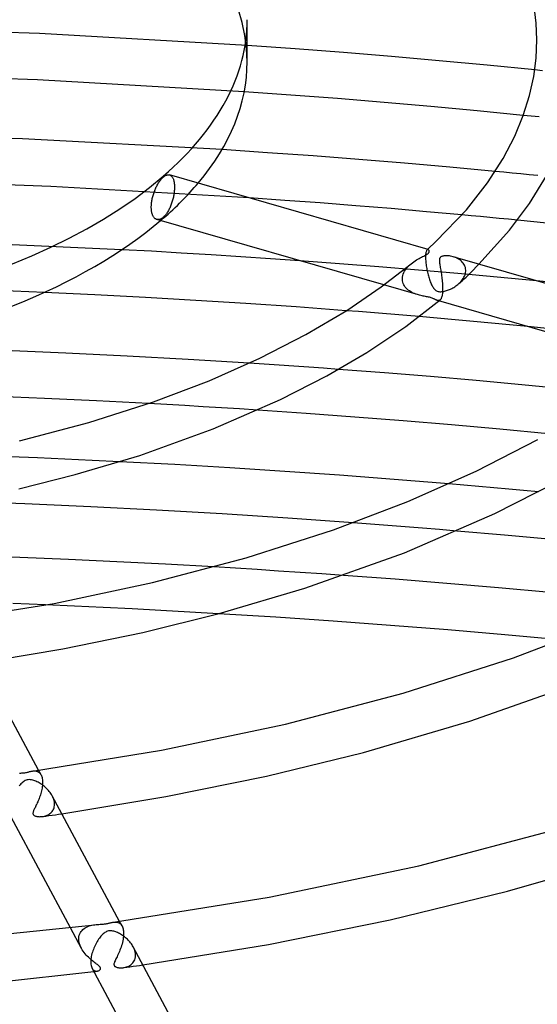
# Model space of a CAD drawing. Header units: millimetres. Extents: x -470 to 470, y -236 to 403.
# Tile 63 of 107: x 34 to 79, y 184 to 268. Entities that reach past the tile are written whole.
import ezdxf

# ---------------------------------------------------------------- set-up
doc = ezdxf.new("R2010")
doc.units = ezdxf.units.MM
doc.layers.add('HIDDEN', color=7, linetype='Continuous')
doc.layers.add('THICK', color=7, linetype='Continuous')

msp = doc.modelspace()

# ---------------------------------------------------------------- linework, layer by layer
at = {"layer": 'HIDDEN'}
for p, q in [((36.083, 267.274), (18.062, 267.893)), ((54, 266.247), (36.083, 267.274)), ((35.919, 263.277), (17.98, 263.893)), ((79.479, 264.064), (78.814, 264.132)), ((53.754, 262.255), (35.919, 263.277)), ((78.508, 260.143), (77.827, 260.212)), ((79.189, 260.073), (78.508, 260.143)), ((34.62, 258.182), (17.327, 258.74)), ((51.832, 257.256), (34.62, 258.182)), ((47.326, 255.069), (47.361, 255.054)), ((47.361, 255.054), (47.395, 255.036)), ((47.395, 255.036), (47.428, 255.014)), ((47.428, 255.014), (47.458, 254.989)), ((47.458, 254.989), (47.488, 254.96)), ((47.488, 254.96), (47.516, 254.927)), ((47.516, 254.927), (47.543, 254.89)), ((76.134, 255.306), (75.401, 255.376)), ((76.867, 255.235), (76.134, 255.306)), ((77.6, 255.164), (76.867, 255.235)), ((78.333, 255.092), (77.6, 255.164)), ((79.065, 255.019), (78.333, 255.092)), ((37.072, 254.069), (19.874, 254.68)), ((54.174, 253.092), (37.072, 254.069)), ((47.543, 254.89), (47.568, 254.849)), ((47.568, 254.849), (47.592, 254.804)), ((47.592, 254.804), (47.614, 254.756)), ((47.614, 254.756), (47.635, 254.703)), ((47.635, 254.703), (47.654, 254.647)), ((47.654, 254.647), (47.671, 254.588)), ((47.671, 254.588), (47.685, 254.526)), ((47.685, 254.526), (47.698, 254.46)), ((47.698, 254.46), (47.709, 254.392)), ((47.709, 254.392), (47.718, 254.322)), ((47.718, 254.322), (47.725, 254.25)), ((47.725, 254.25), (47.73, 254.176)), ((47.73, 254.176), (47.732, 254.101)), ((47.732, 254.101), (47.733, 254.025)), ((47.653, 253.249), (47.634, 253.157)), ((47.67, 253.34), (47.653, 253.249)), ((47.685, 253.431), (47.67, 253.34)), ((47.698, 253.521), (47.685, 253.431)), ((47.709, 253.609), (47.698, 253.521)), ((47.718, 253.697), (47.709, 253.609)), ((47.725, 253.782), (47.718, 253.697)), ((47.729, 253.865), (47.725, 253.782)), ((47.732, 253.946), (47.729, 253.865)), ((47.733, 254.025), (47.732, 253.946)), ((47.393, 252.378), (47.359, 252.297)), ((47.426, 252.46), (47.393, 252.378)), ((47.456, 252.541), (47.426, 252.46)), ((47.486, 252.625), (47.456, 252.541)), ((47.514, 252.71), (47.486, 252.625)), ((47.541, 252.797), (47.514, 252.71)), ((47.567, 252.886), (47.541, 252.797)), ((47.591, 252.975), (47.567, 252.886)), ((47.614, 253.066), (47.591, 252.975)), ((47.634, 253.157), (47.614, 253.066)), ((46.855, 251.502), (46.81, 251.458)), ((46.9, 251.55), (46.855, 251.502)), ((46.945, 251.603), (46.9, 251.55)), ((46.99, 251.659), (46.945, 251.603)), ((47.035, 251.718), (46.99, 251.659)), ((47.079, 251.781), (47.035, 251.718)), ((47.122, 251.848), (47.079, 251.781)), ((47.164, 251.917), (47.122, 251.848)), ((47.206, 251.989), (47.164, 251.917)), ((47.246, 252.063), (47.206, 251.989)), ((47.285, 252.139), (47.246, 252.063)), ((47.323, 252.218), (47.285, 252.139)), ((47.359, 252.297), (47.323, 252.218)), ((73.334, 251.552), (72.533, 251.626)), ((74.135, 251.477), (73.334, 251.552)), ((46.228, 251.224), (46.184, 251.236)), ((46.273, 251.217), (46.228, 251.224)), ((46.32, 251.215), (46.273, 251.217)), ((46.368, 251.218), (46.32, 251.215)), ((46.417, 251.226), (46.368, 251.218)), ((46.466, 251.239), (46.417, 251.226)), ((46.516, 251.258), (46.466, 251.239)), ((46.567, 251.281), (46.516, 251.258)), ((46.617, 251.309), (46.567, 251.281)), ((46.667, 251.341), (46.617, 251.309)), ((46.717, 251.377), (46.667, 251.341)), ((46.765, 251.417), (46.717, 251.377)), ((46.81, 251.458), (46.765, 251.417)), ((74.935, 251.402), (74.135, 251.477)), ((75.735, 251.326), (74.935, 251.402)), ((76.534, 251.249), (75.735, 251.326)), ((77.333, 251.171), (76.534, 251.249)), ((43.182, 248.619), (28.817, 249.248)), ((69.401, 248.199), (69.394, 248.096)), ((69.412, 248.291), (69.401, 248.199)), ((69.426, 248.372), (69.412, 248.291)), ((69.443, 248.441), (69.426, 248.372)), ((69.463, 248.499), (69.443, 248.441)), ((69.484, 248.547), (69.463, 248.499)), ((69.507, 248.583), (69.484, 248.547)), ((69.531, 248.61), (69.507, 248.583)), ((69.546, 248.622), (69.531, 248.61)), ((69.531, 248.61), (69.538, 248.616)), ((69.538, 248.616), (69.545, 248.622)), ((69.545, 248.622), (69.552, 248.629)), ((69.561, 248.63), (69.546, 248.622)), ((69.552, 248.629), (69.558, 248.635)), ((69.558, 248.635), (69.565, 248.641)), ((69.575, 248.635), (69.561, 248.63)), ((69.565, 248.641), (69.572, 248.647)), ((69.59, 248.637), (69.575, 248.635)), ((69.604, 248.637), (69.59, 248.637)), ((69.618, 248.634), (69.604, 248.637)), ((61.968, 247.411), (58.558, 247.663)), ((65.375, 247.145), (61.968, 247.411)), ((67.932, 247.213), (68.037, 247.314)), ((68.037, 247.314), (68.147, 247.411)), ((69.394, 248.096), (69.391, 247.981)), ((69.391, 247.981), (69.393, 247.857)), ((69.393, 247.857), (69.393, 247.843)), ((69.393, 247.843), (69.394, 247.829)), ((69.394, 247.829), (69.394, 247.814)), ((69.394, 247.814), (69.395, 247.8)), ((69.395, 247.8), (69.396, 247.786)), ((69.396, 247.786), (69.396, 247.771)), ((69.396, 247.771), (69.402, 247.669)), ((69.402, 247.669), (69.411, 247.564)), ((69.411, 247.564), (69.422, 247.456)), ((69.422, 247.456), (69.436, 247.346)), ((69.436, 247.346), (69.451, 247.235)), ((71.886, 247.976), (71.774, 248.012)), ((71.996, 247.934), (71.886, 247.976)), ((72.103, 247.886), (71.996, 247.934)), ((72.205, 247.833), (72.103, 247.886)), ((72.303, 247.773), (72.205, 247.833)), ((72.396, 247.707), (72.303, 247.773)), ((72.482, 247.634), (72.396, 247.707)), ((72.561, 247.556), (72.482, 247.634)), ((72.633, 247.472), (72.561, 247.556)), ((72.696, 247.382), (72.633, 247.472)), ((72.75, 247.286), (72.696, 247.382)), ((72.794, 247.185), (72.75, 247.286)), ((73.291, 246.659), (74, 247.369)), ((68.778, 246.865), (65.375, 247.145)), ((67.432, 246.386), (67.471, 246.514)), ((67.471, 246.514), (67.522, 246.64)), ((67.522, 246.64), (67.586, 246.763)), ((67.586, 246.763), (67.659, 246.882)), ((67.659, 246.882), (67.742, 246.997)), ((67.742, 246.997), (67.833, 247.107)), ((67.833, 247.107), (67.932, 247.213)), ((72.177, 246.57), (68.778, 246.865)), ((69.451, 247.235), (69.469, 247.123)), ((69.469, 247.123), (69.488, 247.011)), ((69.488, 247.011), (69.51, 246.898)), ((69.51, 246.898), (69.533, 246.787)), ((69.533, 246.787), (69.558, 246.677)), ((69.558, 246.677), (69.584, 246.568)), ((69.584, 246.568), (69.612, 246.461)), ((69.612, 246.461), (69.64, 246.355)), ((75.57, 246.261), (72.177, 246.57)), ((72.755, 246.348), (72.795, 246.453)), ((72.827, 247.079), (72.794, 247.185)), ((72.795, 246.453), (72.826, 246.56)), ((72.826, 246.56), (72.847, 246.666)), ((72.849, 246.97), (72.827, 247.079)), ((72.847, 246.666), (72.857, 246.772)), ((72.858, 246.857), (72.849, 246.97)), ((72.857, 246.772), (72.858, 246.786)), ((72.858, 246.843), (72.858, 246.857)), ((72.858, 246.829), (72.858, 246.843)), ((72.858, 246.814), (72.858, 246.829)), ((72.858, 246.8), (72.858, 246.814)), ((72.858, 246.786), (72.858, 246.8)), ((72.885, 246.262), (73.291, 246.659)), ((68.771, 244.715), (65.797, 245.574)), ((67.395, 246.127), (67.406, 246.257)), ((67.395, 246.112), (67.395, 246.127)), ((67.395, 246.098), (67.395, 246.112)), ((67.395, 246.083), (67.395, 246.098)), ((67.395, 246.068), (67.395, 246.083)), ((67.396, 246.054), (67.395, 246.068)), ((67.396, 246.039), (67.396, 246.054)), ((67.408, 245.921), (67.396, 246.039)), ((67.406, 246.257), (67.432, 246.386)), ((67.433, 245.806), (67.408, 245.921)), ((67.47, 245.695), (67.433, 245.806)), ((67.518, 245.589), (67.47, 245.695)), ((67.576, 245.488), (67.518, 245.589)), ((69.64, 246.355), (69.671, 246.251)), ((69.671, 246.251), (69.702, 246.15)), ((69.702, 246.15), (69.735, 246.05)), ((69.735, 246.05), (69.769, 245.953)), ((69.769, 245.953), (69.804, 245.859)), ((69.804, 245.859), (69.841, 245.767)), ((69.841, 245.767), (69.879, 245.679)), ((69.879, 245.679), (69.918, 245.595)), ((69.918, 245.595), (69.957, 245.516)), ((72.1, 245.552), (72.184, 245.619)), ((72.184, 245.619), (72.264, 245.689)), ((72.264, 245.689), (72.353, 245.773)), ((72.269, 245.693), (72.424, 245.834)), ((72.353, 245.773), (72.437, 245.861)), ((72.424, 245.834), (72.579, 245.976)), ((72.437, 245.861), (72.514, 245.952)), ((72.514, 245.952), (72.586, 246.047)), ((72.579, 245.976), (72.732, 246.118)), ((72.586, 246.047), (72.65, 246.145)), ((72.65, 246.145), (72.707, 246.246)), ((72.707, 246.246), (72.755, 246.348)), ((72.732, 246.118), (72.885, 246.262)), ((78.957, 245.938), (75.57, 246.261)), ((36.513, 244.938), (24.356, 245.39)), ((67.644, 245.392), (67.576, 245.488)), ((67.721, 245.302), (67.644, 245.392)), ((67.805, 245.218), (67.721, 245.302)), ((67.897, 245.14), (67.805, 245.218)), ((67.994, 245.067), (67.897, 245.14)), ((68.097, 245), (67.994, 245.067)), ((68.205, 244.939), (68.097, 245)), ((68.317, 244.883), (68.205, 244.939)), ((68.431, 244.833), (68.317, 244.883)), ((68.545, 244.789), (68.431, 244.833)), ((68.659, 244.75), (68.545, 244.789)), ((68.772, 244.715), (68.659, 244.75)), ((68.88, 244.685), (68.772, 244.715)), ((69.957, 245.516), (69.998, 245.442)), ((69.998, 245.442), (70.04, 245.373)), ((70.04, 245.373), (70.084, 245.309)), ((70.084, 245.309), (70.129, 245.252)), ((70.129, 245.252), (70.175, 245.2)), ((70.175, 245.2), (70.223, 245.154)), ((70.223, 245.154), (70.276, 245.113)), ((70.276, 245.113), (70.334, 245.076)), ((70.334, 245.076), (70.398, 245.046)), ((70.398, 245.046), (70.468, 245.022)), ((70.468, 245.022), (70.543, 245.006)), ((70.543, 245.006), (70.621, 244.998)), ((70.621, 244.998), (70.703, 244.996)), ((70.703, 244.996), (70.786, 245)), ((70.786, 245), (70.871, 245.01)), ((70.871, 245.01), (70.956, 245.024)), ((70.956, 245.024), (71.039, 245.042)), ((71.039, 245.042), (71.12, 245.063)), ((71.12, 245.063), (71.203, 245.087)), ((71.203, 245.087), (71.288, 245.115)), ((71.288, 245.115), (71.376, 245.148)), ((71.376, 245.148), (71.465, 245.184)), ((71.465, 245.184), (71.556, 245.225)), ((71.556, 245.225), (71.648, 245.269)), ((71.648, 245.269), (71.74, 245.318)), ((71.74, 245.318), (71.832, 245.371)), ((71.832, 245.371), (71.924, 245.428)), ((71.924, 245.428), (72.013, 245.489)), ((72.013, 245.489), (72.1, 245.552)), ((68.985, 244.66), (68.88, 244.685)), ((69.087, 244.637), (68.985, 244.66)), ((69.186, 244.616), (69.087, 244.637)), ((69.283, 244.598), (69.186, 244.616)), ((69.377, 244.581), (69.283, 244.598)), ((69.469, 244.564), (69.377, 244.581)), ((69.557, 244.547), (69.469, 244.564)), ((69.645, 244.53), (69.557, 244.547)), ((69.731, 244.511), (69.645, 244.53)), ((69.813, 244.49), (69.731, 244.511)), ((69.889, 244.467), (69.813, 244.49)), ((69.959, 244.443), (69.889, 244.467)), ((70.021, 244.418), (69.959, 244.443)), ((70.078, 244.393), (70.021, 244.418)), ((70.13, 244.368), (70.078, 244.393)), ((70.177, 244.345), (70.13, 244.368)), ((70.219, 244.323), (70.177, 244.345)), ((70.258, 244.303), (70.219, 244.323)), ((70.295, 244.286), (70.258, 244.303)), ((70.332, 244.27), (70.295, 244.286)), ((70.367, 244.256), (70.332, 244.27)), ((70.403, 244.244), (70.367, 244.256)), ((70.444, 244.234), (70.403, 244.244)), ((70.545, 244.203), (70.403, 244.244)), ((70.485, 244.23), (70.444, 244.234)), ((70.525, 244.231), (70.485, 244.23)), ((70.564, 244.239), (70.525, 244.231)), ((70.601, 244.255), (70.564, 244.239)), ((70.637, 244.279), (70.601, 244.255)), ((63.594, 243.274), (62.546, 243.355)), ((64.641, 243.191), (63.594, 243.274)), ((65.689, 243.107), (64.641, 243.191)), ((66.736, 243.021), (65.689, 243.107)), ((67.782, 242.934), (66.736, 243.021)), ((68.829, 242.846), (67.782, 242.934)), ((82.171, 241.597), (78.202, 241.993)), ((55.465, 238.744), (54.18, 238.828)), ((56.75, 238.658), (55.465, 238.744)), ((58.034, 238.569), (56.75, 238.658)), ((59.318, 238.479), (58.034, 238.569)), ((60.601, 238.386), (59.318, 238.479)), ((61.885, 238.292), (60.601, 238.386)), ((47.063, 235.253), (45.49, 235.34)), ((48.636, 235.163), (47.063, 235.253)), ((50.207, 235.069), (48.636, 235.163)), ((51.777, 234.973), (50.207, 235.069)), ((53.346, 234.874), (51.777, 234.973)), ((54.913, 234.772), (53.346, 234.874)), ((35.915, 230.653), (33.549, 230.749)), ((38.28, 230.55), (35.915, 230.653)), ((40.643, 230.441), (38.28, 230.55)), ((43.004, 230.326), (40.643, 230.441)), ((72.703, 228.306), (71.412, 228.416)), ((73.992, 228.194), (72.703, 228.306)), ((75.281, 228.08), (73.992, 228.194)), ((76.569, 227.965), (75.281, 228.08)), ((77.856, 227.847), (76.569, 227.965)), ((79.143, 227.727), (77.856, 227.847)), ((64.648, 224.947), (63.156, 225.06)), ((66.138, 224.832), (64.648, 224.947)), ((67.628, 224.714), (66.138, 224.832)), ((69.117, 224.593), (67.628, 224.714)), ((70.604, 224.47), (69.117, 224.593)), ((72.091, 224.344), (70.604, 224.47)), ((52.984, 221.127), (51.115, 221.239)), ((54.852, 221.012), (52.984, 221.127)), ((56.718, 220.892), (54.852, 221.012)), ((58.581, 220.769), (56.718, 220.892)), ((60.445, 220.641), (58.581, 220.769)), ((62.307, 220.51), (60.445, 220.641)), ((39.094, 217.856), (36.601, 217.964)), ((41.586, 217.74), (39.094, 217.856)), ((44.076, 217.617), (41.586, 217.74)), ((46.563, 217.488), (44.076, 217.617)), ((49.048, 217.351), (46.563, 217.488)), ((51.53, 217.208), (49.048, 217.351)), ((35.484, 203.628), (35.545, 203.635)), ((35.545, 203.635), (35.605, 203.639)), ((35.605, 203.639), (35.666, 203.639)), ((35.666, 203.639), (35.726, 203.635)), ((35.726, 203.635), (35.785, 203.627)), ((35.785, 203.627), (35.844, 203.613)), ((35.844, 203.613), (35.901, 203.594)), ((35.901, 203.594), (35.956, 203.569)), ((35.956, 203.569), (36.008, 203.538)), ((36.217, 203.301), (36.004, 203.7)), ((36.008, 203.538), (36.057, 203.502)), ((36.057, 203.502), (36.102, 203.46)), ((36.102, 203.46), (36.144, 203.413)), ((36.144, 203.413), (36.182, 203.36)), ((36.182, 203.36), (36.217, 203.302)), ((36.217, 203.302), (36.251, 203.231)), ((36.251, 203.231), (36.28, 203.152)), ((36.28, 203.152), (36.305, 203.067)), ((36.305, 203.067), (36.325, 202.974)), ((36.323, 202.255), (36.305, 202.144)), ((36.336, 202.365), (36.323, 202.255)), ((36.325, 202.974), (36.34, 202.874)), ((36.346, 202.473), (36.336, 202.365)), ((36.34, 202.874), (36.348, 202.767)), ((36.351, 202.578), (36.346, 202.473)), ((36.348, 202.767), (36.349, 202.753)), ((36.349, 202.753), (36.35, 202.739)), ((36.35, 202.739), (36.35, 202.724)), ((36.35, 202.724), (36.351, 202.71)), ((36.351, 202.71), (36.351, 202.695)), ((36.351, 202.695), (36.352, 202.68)), ((36.352, 202.68), (36.351, 202.578)), ((36.097, 201.374), (36.058, 201.269)), ((36.134, 201.48), (36.097, 201.374)), ((36.169, 201.589), (36.134, 201.48)), ((36.202, 201.698), (36.169, 201.589)), ((36.232, 201.809), (36.202, 201.698)), ((36.26, 201.921), (36.232, 201.809)), ((36.284, 202.033), (36.26, 201.921)), ((36.305, 202.144), (36.284, 202.033)), ((37.238, 201.389), (37.183, 201.499)), ((37.285, 201.277), (37.238, 201.389)), ((35.735, 200.543), (35.699, 200.47)), ((35.772, 200.62), (35.735, 200.543)), ((35.811, 200.701), (35.772, 200.62)), ((35.852, 200.786), (35.811, 200.701)), ((35.893, 200.876), (35.852, 200.786)), ((35.935, 200.969), (35.893, 200.876)), ((35.976, 201.065), (35.935, 200.969)), ((36.018, 201.166), (35.976, 201.065)), ((36.058, 201.269), (36.018, 201.166)), ((37.323, 201.166), (37.285, 201.277)), ((37.353, 201.055), (37.323, 201.166)), ((37.342, 200.462), (37.365, 200.554)), ((37.373, 200.945), (37.353, 201.055)), ((37.365, 200.554), (37.38, 200.65)), ((37.384, 200.835), (37.373, 200.945)), ((37.38, 200.65), (37.386, 200.75)), ((37.385, 200.821), (37.384, 200.835)), ((37.385, 200.807), (37.385, 200.821)), ((37.386, 200.793), (37.385, 200.807)), ((37.386, 200.778), (37.386, 200.793)), ((37.386, 200.764), (37.386, 200.778)), ((37.386, 200.75), (37.386, 200.764)), ((35.527, 200.052), (35.521, 200.004)), ((35.521, 200.004), (35.521, 199.96)), ((35.521, 199.96), (35.529, 199.921)), ((35.54, 200.104), (35.527, 200.052)), ((35.529, 199.921), (35.543, 199.885)), ((35.558, 200.159), (35.54, 200.104)), ((35.543, 199.885), (35.565, 199.853)), ((35.581, 200.217), (35.558, 200.159)), ((35.565, 199.853), (35.594, 199.824)), ((35.606, 200.276), (35.581, 200.217)), ((35.594, 199.824), (35.632, 199.796)), ((35.635, 200.337), (35.606, 200.276)), ((35.632, 199.796), (35.679, 199.771)), ((35.665, 200.401), (35.635, 200.337)), ((35.699, 200.47), (35.665, 200.401)), ((35.679, 199.771), (35.733, 199.749)), ((35.733, 199.749), (35.79, 199.732)), ((35.79, 199.732), (35.85, 199.718)), ((35.85, 199.718), (35.912, 199.707)), ((35.912, 199.707), (35.975, 199.7)), ((35.975, 199.7), (36.042, 199.695)), ((36.042, 199.695), (36.113, 199.693)), ((36.113, 199.693), (36.186, 199.694)), ((36.186, 199.694), (36.262, 199.699)), ((36.262, 199.699), (36.339, 199.708)), ((36.339, 199.708), (36.423, 199.722)), ((36.344, 199.709), (36.623, 199.747)), ((36.423, 199.722), (36.509, 199.74)), ((36.509, 199.74), (36.594, 199.764)), ((36.594, 199.764), (36.678, 199.793)), ((36.623, 199.747), (36.901, 199.787)), ((36.678, 199.793), (36.759, 199.826)), ((36.759, 199.826), (36.838, 199.865)), ((36.838, 199.865), (36.913, 199.91)), ((36.901, 199.787), (37.18, 199.826)), ((36.913, 199.91), (36.985, 199.959)), ((36.985, 199.959), (37.053, 200.015)), ((37.053, 200.015), (37.116, 200.075)), ((37.116, 200.075), (37.174, 200.142)), ((37.174, 200.142), (37.226, 200.213)), ((37.18, 199.826), (37.459, 199.866)), ((37.226, 200.213), (37.272, 200.291)), ((37.272, 200.291), (37.31, 200.373)), ((37.31, 200.373), (37.342, 200.462)), ((37.459, 199.866), (37.737, 199.906)), ((37.737, 199.906), (38.015, 199.946)), ((40.49, 190.299), (40.612, 190.329)), ((40.612, 190.329), (40.735, 190.353)), ((40.735, 190.353), (40.856, 190.371)), ((42.471, 190.587), (42.524, 190.594)), ((42.524, 190.594), (42.576, 190.598)), ((42.576, 190.598), (42.629, 190.599)), ((42.629, 190.599), (42.681, 190.597)), ((42.681, 190.597), (42.734, 190.593)), ((42.734, 190.593), (42.785, 190.584)), ((42.785, 190.584), (42.836, 190.572)), ((42.836, 190.572), (42.884, 190.556)), ((42.884, 190.556), (42.932, 190.535)), ((42.932, 190.535), (42.977, 190.51)), ((42.977, 190.51), (43.021, 190.481)), ((43.206, 190.26), (42.992, 190.659)), ((43.021, 190.481), (43.062, 190.447)), ((43.062, 190.447), (43.102, 190.408)), ((43.102, 190.408), (43.139, 190.364)), ((43.139, 190.364), (43.174, 190.315)), ((39.703, 188.328), (38.752, 190.103)), ((39.52, 189.459), (39.561, 189.576)), ((39.561, 189.576), (39.614, 189.685)), ((39.614, 189.685), (39.678, 189.785)), ((39.678, 189.785), (39.753, 189.878)), ((39.753, 189.878), (39.837, 189.962)), ((39.837, 189.962), (39.93, 190.038)), ((39.93, 190.038), (40.03, 190.106)), ((40.03, 190.106), (40.137, 190.165)), ((40.137, 190.165), (40.25, 190.217)), ((40.25, 190.217), (40.368, 190.262)), ((40.368, 190.262), (40.49, 190.299)), ((43.174, 190.315), (43.206, 190.261)), ((43.206, 190.261), (43.24, 190.19)), ((43.24, 190.19), (43.269, 190.112)), ((43.269, 190.112), (43.294, 190.026)), ((43.294, 190.026), (43.314, 189.932)), ((43.314, 189.932), (43.328, 189.832)), ((43.328, 189.832), (43.337, 189.726)), ((43.339, 189.514), (43.331, 189.383)), ((43.337, 189.726), (43.338, 189.712)), ((43.338, 189.712), (43.339, 189.697)), ((43.339, 189.697), (43.339, 189.683)), ((43.339, 189.683), (43.34, 189.668)), ((43.34, 189.639), (43.339, 189.514)), ((43.34, 189.668), (43.34, 189.654)), ((43.34, 189.654), (43.34, 189.639)), ((39.476, 189.136), (39.477, 189.151)), ((39.477, 189.121), (39.476, 189.136)), ((39.477, 189.18), (39.478, 189.195)), ((39.477, 189.165), (39.477, 189.18)), ((39.477, 189.151), (39.477, 189.165)), ((39.485, 188.988), (39.477, 189.121)), ((39.478, 189.209), (39.492, 189.337)), ((39.478, 189.195), (39.478, 189.209)), ((39.507, 188.854), (39.485, 188.988)), ((39.492, 189.337), (39.52, 189.459)), ((39.54, 188.72), (39.507, 188.854)), ((39.585, 188.586), (39.54, 188.72)), ((43.204, 188.705), (43.164, 188.57)), ((43.239, 188.841), (43.204, 188.705)), ((43.27, 188.978), (43.239, 188.841)), ((43.296, 189.115), (43.27, 188.978)), ((43.316, 189.25), (43.296, 189.115)), ((43.331, 189.383), (43.316, 189.25)), ((39.64, 188.454), (39.585, 188.586)), ((39.705, 188.325), (39.64, 188.454)), ((39.775, 188.203), (39.705, 188.325)), ((39.852, 188.085), (39.775, 188.203)), ((39.934, 187.97), (39.852, 188.085)), ((40.022, 187.859), (39.934, 187.97)), ((40.112, 187.754), (40.022, 187.859)), ((42.876, 187.823), (42.826, 187.715)), ((42.927, 187.937), (42.876, 187.823)), ((42.977, 188.055), (42.927, 187.937)), ((43.027, 188.178), (42.977, 188.055)), ((43.075, 188.306), (43.027, 188.178)), ((43.121, 188.436), (43.075, 188.306)), ((43.164, 188.57), (43.121, 188.436)), ((44.227, 188.348), (44.172, 188.458)), ((44.274, 188.236), (44.227, 188.348)), ((44.312, 188.124), (44.274, 188.236)), ((44.341, 188.013), (44.312, 188.124)), ((44.362, 187.903), (44.341, 188.013)), ((44.373, 187.794), (44.362, 187.903)), ((44.373, 187.78), (44.373, 187.794)), ((44.374, 187.766), (44.373, 187.78)), ((40.206, 187.654), (40.112, 187.754)), ((40.3, 187.558), (40.206, 187.654)), ((40.396, 187.469), (40.3, 187.558)), ((40.491, 187.384), (40.396, 187.469)), ((40.585, 187.304), (40.491, 187.384)), ((40.677, 187.229), (40.585, 187.304)), ((40.766, 187.16), (40.677, 187.229)), ((40.852, 187.094), (40.766, 187.16)), ((40.934, 187.033), (40.852, 187.094)), ((41.011, 186.976), (40.934, 187.033)), ((41.081, 186.923), (41.011, 186.976)), ((42.513, 187), (42.509, 186.958)), ((42.509, 186.958), (42.509, 186.923)), ((42.525, 187.051), (42.513, 187)), ((42.544, 187.111), (42.525, 187.051)), ((42.571, 187.18), (42.544, 187.111)), ((42.603, 187.255), (42.571, 187.18)), ((42.641, 187.335), (42.603, 187.255)), ((42.683, 187.422), (42.641, 187.335)), ((42.729, 187.514), (42.683, 187.422)), ((42.776, 187.612), (42.729, 187.514)), ((42.826, 187.715), (42.776, 187.612)), ((43.975, 186.92), (44.058, 186.989)), ((44.058, 186.989), (44.134, 187.067)), ((44.134, 187.067), (44.202, 187.153)), ((44.202, 187.153), (44.26, 187.248)), ((44.26, 187.248), (44.307, 187.352)), ((44.307, 187.352), (44.343, 187.464)), ((44.343, 187.464), (44.365, 187.584)), ((44.365, 187.584), (44.374, 187.709)), ((44.374, 187.751), (44.374, 187.766)), ((44.374, 187.737), (44.374, 187.751)), ((44.375, 187.723), (44.374, 187.737)), ((44.374, 187.709), (44.375, 187.723)), ((40.624, 186.61), (40.668, 186.54)), ((40.668, 186.54), (40.717, 186.482)), ((40.717, 186.482), (40.771, 186.435)), ((40.771, 186.435), (40.828, 186.4)), ((40.776, 186.327), (40.822, 186.333)), ((40.822, 186.333), (40.869, 186.339)), ((40.828, 186.4), (40.889, 186.376)), ((40.869, 186.339), (40.916, 186.345)), ((40.889, 186.376), (40.951, 186.363)), ((40.916, 186.345), (40.963, 186.351)), ((40.951, 186.363), (41.015, 186.36)), ((40.963, 186.351), (41.01, 186.357)), ((41.01, 186.357), (41.057, 186.363)), ((41.015, 186.36), (41.078, 186.367)), ((41.078, 186.367), (41.13, 186.379)), ((41.144, 186.874), (41.081, 186.923)), ((41.13, 186.379), (41.178, 186.397)), ((41.196, 186.83), (41.144, 186.874)), ((41.178, 186.397), (41.222, 186.42)), ((41.237, 186.793), (41.196, 186.83)), ((41.222, 186.42), (41.261, 186.447)), ((41.269, 186.76), (41.237, 186.793)), ((41.261, 186.447), (41.294, 186.477)), ((41.294, 186.731), (41.269, 186.76)), ((41.314, 186.703), (41.294, 186.731)), ((41.294, 186.477), (41.32, 186.51)), ((41.329, 186.676), (41.314, 186.703)), ((41.32, 186.51), (41.337, 186.541)), ((41.34, 186.65), (41.329, 186.676)), ((41.337, 186.541), (41.346, 186.571)), ((41.346, 186.625), (41.34, 186.65)), ((41.348, 186.599), (41.346, 186.625)), ((41.346, 186.571), (41.348, 186.599)), ((42.509, 186.923), (42.514, 186.894)), ((42.514, 186.894), (42.522, 186.866)), ((42.522, 186.866), (42.534, 186.841)), ((42.534, 186.841), (42.55, 186.817)), ((42.55, 186.817), (42.571, 186.794)), ((42.571, 186.794), (42.596, 186.773)), ((42.596, 186.773), (42.629, 186.75)), ((42.629, 186.75), (42.671, 186.729)), ((42.671, 186.729), (42.725, 186.708)), ((42.725, 186.708), (42.79, 186.688)), ((42.79, 186.688), (42.861, 186.673)), ((42.861, 186.673), (42.939, 186.662)), ((42.939, 186.662), (43.022, 186.655)), ((43.022, 186.655), (43.109, 186.653)), ((43.109, 186.653), (43.199, 186.655)), ((43.199, 186.655), (43.292, 186.663)), ((43.292, 186.663), (43.392, 186.678)), ((43.332, 186.668), (43.611, 186.707)), ((43.392, 186.678), (43.493, 186.699)), ((43.493, 186.699), (43.594, 186.727)), ((43.594, 186.727), (43.694, 186.763)), ((43.611, 186.707), (43.89, 186.746)), ((43.694, 186.763), (43.792, 186.807)), ((43.792, 186.807), (43.886, 186.859)), ((43.886, 186.859), (43.975, 186.92)), ((43.89, 186.746), (44.168, 186.785)), ((44.168, 186.785), (44.447, 186.824)), ((44.447, 186.824), (44.726, 186.864)), ((44.726, 186.864), (45.005, 186.904))]:
    msp.add_line(p, q, dxfattribs=at)
for start_param, end_param in [(-3.141581, -0.523599), (2.617994, 2.743425), (2.609558, 2.617994)]:
    msp.add_ellipse((0, 264.831), major_axis=(-54, 0), ratio=0.5, start_param=start_param, end_param=end_param, dxfattribs=at)
at = {"layer": 'THICK'}
for p, q in [((78.943, 268.18), (78.769, 269.635)), ((54, 264.831), (54, 268.468)), ((79, 266.737), (78.943, 268.18)), ((58.151, 265.95), (54, 266.247)), ((62.299, 265.63), (58.151, 265.95)), ((78.932, 265.158), (79, 266.739)), ((66.441, 265.288), (62.299, 265.63)), ((70.575, 264.924), (66.441, 265.288)), ((78.724, 263.564), (78.932, 265.158)), ((74.701, 264.539), (70.575, 264.924)), ((78.814, 264.132), (74.701, 264.539)), ((78.361, 261.915), (78.724, 263.564)), ((57.78, 261.966), (53.754, 262.255)), ((61.804, 261.657), (57.78, 261.966)), ((77.827, 260.213), (78.361, 261.915)), ((65.822, 261.326), (61.804, 261.657)), ((69.833, 260.975), (65.822, 261.326)), ((73.836, 260.604), (69.833, 260.975)), ((77.827, 260.212), (73.836, 260.604)), ((77.081, 258.406), (77.827, 260.213)), ((76.077, 256.482), (77.081, 258.406)), ((55.77, 256.992), (51.832, 257.256)), ((59.706, 256.707), (55.77, 256.992)), ((63.638, 256.403), (59.706, 256.707)), ((67.566, 256.08), (63.638, 256.403)), ((71.487, 255.737), (67.566, 256.08)), ((74.736, 254.393), (76.077, 256.482)), ((46.765, 254.881), (46.814, 254.921)), ((46.814, 254.921), (46.863, 254.958)), ((46.863, 254.958), (46.912, 254.99)), ((46.912, 254.99), (46.961, 255.018)), ((46.961, 255.018), (47.01, 255.042)), ((47.01, 255.042), (47.059, 255.061)), ((47.059, 255.061), (47.106, 255.075)), ((47.106, 255.075), (47.153, 255.084)), ((47.153, 255.084), (47.198, 255.087)), ((47.198, 255.087), (47.242, 255.086)), ((47.242, 255.086), (47.285, 255.08)), ((47.285, 255.08), (47.326, 255.069)), ((69.617, 248.634), (47.31, 255.074)), ((75.401, 255.376), (71.487, 255.737)), ((78.365, 252.609), (79.829, 255.003)), ((46.164, 254.04), (46.202, 254.116)), ((46.202, 254.116), (46.242, 254.19)), ((46.242, 254.19), (46.283, 254.263)), ((46.283, 254.263), (46.324, 254.334)), ((46.324, 254.334), (46.367, 254.403)), ((46.367, 254.403), (46.411, 254.469)), ((46.411, 254.469), (46.455, 254.532)), ((46.455, 254.532), (46.499, 254.592)), ((46.499, 254.592), (46.544, 254.649)), ((46.544, 254.649), (46.589, 254.702)), ((46.589, 254.702), (46.633, 254.753)), ((46.633, 254.753), (46.678, 254.799)), ((46.678, 254.799), (46.722, 254.842)), ((46.722, 254.842), (46.765, 254.881)), ((72.918, 252.069), (74.736, 254.393)), ((45.839, 253.13), (45.861, 253.218)), ((45.861, 253.218), (45.885, 253.306)), ((45.885, 253.306), (45.91, 253.393)), ((45.91, 253.393), (45.937, 253.478)), ((45.937, 253.478), (45.966, 253.563)), ((45.966, 253.563), (45.996, 253.646)), ((45.996, 253.646), (46.026, 253.727)), ((46.026, 253.727), (46.058, 253.806)), ((46.058, 253.806), (46.092, 253.884)), ((46.092, 253.884), (46.127, 253.962)), ((46.127, 253.962), (46.164, 254.04)), ((45.733, 252.292), (45.734, 252.368)), ((45.734, 252.368), (45.737, 252.447)), ((45.737, 252.447), (45.743, 252.527)), ((45.743, 252.527), (45.75, 252.61)), ((45.75, 252.61), (45.759, 252.694)), ((45.759, 252.694), (45.771, 252.78)), ((45.771, 252.78), (45.785, 252.867)), ((45.785, 252.867), (45.801, 252.954)), ((45.801, 252.954), (45.819, 253.042)), ((45.819, 253.042), (45.839, 253.13)), ((57.24, 252.877), (54.174, 253.092)), ((60.305, 252.651), (57.24, 252.877)), ((63.367, 252.412), (60.305, 252.651)), ((66.426, 252.162), (63.367, 252.412)), ((76.646, 250.298), (78.365, 252.609)), ((45.734, 252.216), (45.733, 252.292)), ((45.738, 252.141), (45.734, 252.216)), ((45.743, 252.067), (45.738, 252.141)), ((45.751, 251.994), (45.743, 252.067)), ((45.761, 251.924), (45.751, 251.994)), ((45.773, 251.855), (45.761, 251.924)), ((45.788, 251.79), (45.773, 251.855)), ((45.804, 251.727), (45.788, 251.79)), ((45.823, 251.667), (45.804, 251.727)), ((45.844, 251.61), (45.823, 251.667)), ((45.867, 251.557), (45.844, 251.61)), ((45.892, 251.507), (45.867, 251.557)), ((45.919, 251.462), (45.892, 251.507)), ((69.482, 251.9), (66.426, 252.162)), ((72.533, 251.626), (69.482, 251.9)), ((70.319, 249.345), (72.918, 252.069)), ((45.947, 251.42), (45.919, 251.462)), ((45.977, 251.382), (45.947, 251.42)), ((46.008, 251.348), (45.977, 251.382)), ((46.04, 251.319), (46.008, 251.348)), ((46.073, 251.293), (46.04, 251.319)), ((46.109, 251.27), (46.073, 251.293)), ((46.146, 251.251), (46.109, 251.27)), ((46.184, 251.236), (46.146, 251.251)), ((65.797, 245.574), (46.201, 251.231)), ((81.025, 250.8), (77.333, 251.171)), ((74, 247.369), (76.646, 250.298)), ((69.572, 248.647), (70.319, 249.345)), ((45.752, 248.479), (43.182, 248.619)), ((48.32, 248.332), (45.752, 248.479)), ((50.884, 248.177), (48.32, 248.332)), ((53.444, 248.014), (50.884, 248.177)), ((69.233, 248.069), (69.317, 248.111)), ((69.317, 248.111), (69.391, 248.149)), ((69.391, 248.149), (69.452, 248.183)), ((69.452, 248.183), (69.502, 248.212)), ((69.502, 248.212), (69.543, 248.239)), ((69.543, 248.239), (69.577, 248.263)), ((69.577, 248.263), (69.607, 248.287)), ((69.607, 248.287), (69.633, 248.311)), ((69.639, 248.624), (69.618, 248.634)), ((69.633, 248.311), (69.655, 248.335)), ((69.659, 248.609), (69.639, 248.624)), ((69.655, 248.335), (69.673, 248.359)), ((69.676, 248.589), (69.659, 248.609)), ((69.673, 248.359), (69.688, 248.385)), ((69.691, 248.565), (69.676, 248.589)), ((69.688, 248.385), (69.7, 248.413)), ((69.702, 248.538), (69.691, 248.565)), ((69.7, 248.413), (69.708, 248.443)), ((69.709, 248.508), (69.702, 248.538)), ((69.708, 248.443), (69.711, 248.476)), ((69.711, 248.476), (69.709, 248.508)), ((56.002, 247.843), (53.444, 248.014)), ((58.558, 247.663), (56.002, 247.843)), ((65.565, 245.405), (68.147, 247.41)), ((68.147, 247.411), (68.257, 247.498)), ((68.257, 247.498), (68.37, 247.581)), ((68.37, 247.581), (68.486, 247.66)), ((68.486, 247.66), (68.602, 247.733)), ((68.602, 247.733), (68.717, 247.801)), ((68.717, 247.801), (68.829, 247.863)), ((68.829, 247.863), (68.938, 247.921)), ((68.938, 247.921), (69.042, 247.974)), ((69.042, 247.974), (69.141, 248.024)), ((69.141, 248.024), (69.233, 248.069)), ((70.586, 247.754), (70.583, 247.692)), ((70.583, 247.692), (70.584, 247.622)), ((70.584, 247.622), (70.59, 247.546)), ((70.594, 247.805), (70.586, 247.754)), ((70.59, 247.546), (70.599, 247.464)), ((70.606, 247.849), (70.594, 247.805)), ((70.599, 247.464), (70.612, 247.374)), ((70.621, 247.886), (70.606, 247.849)), ((70.612, 247.374), (70.627, 247.279)), ((70.639, 247.919), (70.621, 247.886)), ((70.627, 247.279), (70.644, 247.177)), ((70.662, 247.948), (70.639, 247.919)), ((70.689, 247.975), (70.662, 247.948)), ((70.719, 247.998), (70.689, 247.975)), ((70.755, 248.02), (70.719, 247.998)), ((70.798, 248.039), (70.755, 248.02)), ((70.849, 248.057), (70.798, 248.039)), ((70.911, 248.073), (70.849, 248.057)), ((70.983, 248.085), (70.911, 248.073)), ((71.065, 248.094), (70.983, 248.085)), ((71.153, 248.098), (71.065, 248.094)), ((71.247, 248.097), (71.153, 248.098)), ((71.346, 248.091), (71.247, 248.097)), ((71.449, 248.08), (71.346, 248.091)), ((71.556, 248.063), (71.449, 248.08)), ((71.664, 248.04), (71.556, 248.063)), ((71.774, 248.012), (71.664, 248.04)), ((93.001, 241.884), (71.776, 248.011)), ((70.644, 247.177), (70.662, 247.072)), ((70.662, 247.072), (70.682, 246.962)), ((70.682, 246.962), (70.701, 246.85)), ((70.701, 246.85), (70.72, 246.734)), ((70.72, 246.734), (70.739, 246.616)), ((70.739, 246.616), (70.758, 246.496)), ((70.758, 246.496), (70.776, 246.373)), ((70.776, 246.373), (70.792, 246.249)), ((70.792, 246.249), (70.807, 246.123)), ((70.807, 246.123), (70.821, 245.996)), ((70.821, 245.996), (70.834, 245.868)), ((70.834, 245.868), (70.844, 245.74)), ((70.844, 245.74), (70.852, 245.612)), ((70.852, 245.612), (70.858, 245.487)), ((81.701, 245.666), (78.957, 245.938)), ((40.871, 244.732), (36.513, 244.938)), ((45.222, 244.503), (40.871, 244.732)), ((62.588, 243.382), (65.565, 245.405)), ((70.827, 244.737), (70.812, 244.652)), ((70.84, 244.831), (70.827, 244.737)), ((70.85, 244.932), (70.84, 244.831)), ((70.857, 245.04), (70.85, 244.932)), ((70.858, 245.054), (70.857, 245.04)), ((70.858, 245.487), (70.862, 245.363)), ((70.859, 245.083), (70.858, 245.068)), ((70.858, 245.068), (70.858, 245.054)), ((70.86, 245.097), (70.859, 245.083)), ((70.861, 245.127), (70.86, 245.112)), ((70.86, 245.112), (70.86, 245.097)), ((70.862, 245.243), (70.861, 245.127)), ((70.862, 245.363), (70.862, 245.243)), ((49.565, 244.25), (45.222, 244.503)), ((53.898, 243.975), (49.565, 244.25)), ((58.223, 243.677), (53.898, 243.975)), ((67.688, 242.003), (70.639, 244.28)), ((89.226, 238.81), (70.545, 244.203)), ((70.669, 244.31), (70.639, 244.28)), ((70.698, 244.347), (70.669, 244.31)), ((70.725, 244.392), (70.698, 244.347)), ((70.75, 244.445), (70.725, 244.392)), ((70.773, 244.506), (70.75, 244.445)), ((70.793, 244.575), (70.773, 244.506)), ((70.812, 244.652), (70.793, 244.575)), ((62.546, 243.355), (58.223, 243.677)), ((59.065, 241.296), (62.588, 243.382)), ((70.394, 242.711), (68.829, 242.846)), ((71.958, 242.573), (70.394, 242.711)), ((73.521, 242.433), (71.958, 242.573)), ((75.083, 242.289), (73.521, 242.433)), ((76.643, 242.142), (75.083, 242.289)), ((64.328, 239.751), (67.688, 242.003)), ((78.202, 241.993), (76.643, 242.142)), ((55.101, 239.261), (59.065, 241.296)), ((38.362, 239.703), (33.07, 239.928)), ((43.647, 239.444), (38.362, 239.703)), ((60.87, 237.724), (64.328, 239.751)), ((48.92, 239.153), (43.647, 239.444)), ((54.18, 238.828), (48.92, 239.153)), ((50.713, 237.315), (55.101, 239.261)), ((65.848, 237.988), (61.885, 238.292)), ((69.807, 237.664), (65.848, 237.988)), ((45.923, 235.491), (50.713, 237.315)), ((56.88, 235.682), (60.87, 237.724)), ((73.759, 237.322), (69.807, 237.664)), ((77.704, 236.962), (73.759, 237.322)), ((81.64, 236.582), (77.704, 236.962)), ((36.509, 235.782), (32.01, 235.966)), ((41.003, 235.573), (36.509, 235.782)), ((40.331, 233.695), (45.923, 235.491)), ((45.49, 235.34), (41.003, 235.573)), ((51.083, 233.151), (56.88, 235.682)), ((59.099, 234.484), (54.913, 234.772)), ((34.358, 232.115), (40.331, 233.695)), ((63.283, 234.175), (59.099, 234.484)), ((67.463, 233.845), (63.283, 234.175)), ((71.637, 233.493), (67.463, 233.845)), ((44.731, 230.873), (51.083, 233.151)), ((75.803, 233.121), (71.637, 233.493)), ((79.96, 232.728), (75.803, 233.121)), ((73.755, 229.501), (79.075, 232.233)), ((39.172, 229.213), (44.731, 230.873)), ((47.76, 230.073), (43.004, 230.326)), ((52.506, 229.795), (47.76, 230.073)), ((57.241, 229.49), (52.506, 229.795)), ((61.969, 229.158), (57.241, 229.49)), ((67.871, 226.891), (73.755, 229.501)), ((34.305, 227.995), (39.172, 229.213)), ((66.694, 228.8), (61.969, 229.158)), ((71.412, 228.416), (66.694, 228.8)), ((75.38, 225.851), (80.751, 228.59)), ((34.821, 226.695), (29.127, 226.909)), ((61.452, 224.448), (67.871, 226.891)), ((40.51, 226.443), (34.821, 226.695)), ((46.191, 226.154), (40.51, 226.443)), ((51.859, 225.827), (46.191, 226.154)), ((57.512, 225.462), (51.859, 225.827)), ((63.156, 225.06), (57.512, 225.462)), ((67.566, 222.457), (75.38, 225.851)), ((53.902, 222.025), (61.452, 224.448)), ((76.214, 223.981), (72.091, 224.344)), ((80.325, 223.598), (76.214, 223.981)), ((34.396, 222.057), (30.205, 222.212)), ((38.584, 221.882), (34.396, 222.057)), ((42.767, 221.688), (38.584, 221.882)), ((45.839, 219.896), (53.902, 222.025)), ((58.967, 219.402), (67.566, 222.457)), ((46.944, 221.473), (42.767, 221.688)), ((51.115, 221.239), (46.944, 221.473)), ((66.776, 220.178), (62.307, 220.51)), ((71.24, 219.822), (66.776, 220.178)), ((37.344, 218.101), (45.839, 219.896)), ((51.599, 217.226), (58.967, 219.402)), ((75.697, 219.444), (71.24, 219.822)), ((80.146, 219.042), (75.697, 219.444)), ((28.496, 216.668), (37.344, 218.101)), ((35.2, 218.022), (33.799, 218.077)), ((36.601, 217.964), (35.2, 218.022)), ((44.987, 215.592), (51.599, 217.226)), ((56.485, 216.899), (51.53, 217.208)), ((61.43, 216.562), (56.485, 216.899)), ((66.37, 216.197), (61.43, 216.562)), ((71.306, 215.803), (66.37, 216.197)), ((76.98, 213.404), (85.029, 216.467)), ((38.113, 214.175), (44.987, 215.592)), ((76.233, 215.381), (71.306, 215.803)), ((81.149, 214.931), (76.233, 215.381)), ((36.004, 203.7), (30.194, 214.54)), ((31.025, 212.99), (38.113, 214.175)), ((67.473, 210.354), (76.98, 213.404)), ((73.206, 207.933), (84.05, 211.765)), ((57.32, 207.677), (67.473, 210.354)), ((46.623, 205.423), (57.32, 207.677)), ((64.026, 205.24), (73.206, 207.933)), ((35.483, 203.628), (46.623, 205.423)), ((55.667, 203.192), (64.026, 205.24)), ((34.353, 203.45), (34.465, 203.456)), ((34.465, 203.456), (34.567, 203.462)), ((34.567, 203.462), (34.657, 203.469)), ((34.657, 203.469), (34.739, 203.478)), ((34.739, 203.478), (34.82, 203.489)), ((34.82, 203.489), (34.899, 203.502)), ((34.899, 203.502), (34.974, 203.516)), ((34.974, 203.516), (35.044, 203.532)), ((35.044, 203.532), (35.111, 203.548)), ((35.111, 203.548), (35.174, 203.563)), ((35.174, 203.563), (35.237, 203.578)), ((35.237, 203.578), (35.299, 203.593)), ((35.299, 203.593), (35.361, 203.606)), ((35.361, 203.606), (35.422, 203.618)), ((35.422, 203.618), (35.484, 203.628)), ((46.977, 201.421), (55.667, 203.192)), ((34.414, 202.439), (34.343, 202.355)), ((34.485, 202.517), (34.414, 202.439)), ((34.555, 202.587), (34.485, 202.517)), ((34.626, 202.65), (34.555, 202.587)), ((34.696, 202.705), (34.626, 202.65)), ((34.771, 202.756), (34.696, 202.705)), ((34.85, 202.801), (34.771, 202.756)), ((34.935, 202.838), (34.85, 202.801)), ((35.025, 202.865), (34.935, 202.838)), ((35.121, 202.882), (35.025, 202.865)), ((35.216, 202.887), (35.121, 202.882)), ((35.312, 202.882), (35.216, 202.887)), ((35.408, 202.868), (35.312, 202.882)), ((35.503, 202.847), (35.408, 202.868)), ((35.597, 202.819), (35.503, 202.847)), ((35.689, 202.787), (35.597, 202.819)), ((35.777, 202.752), (35.689, 202.787)), ((35.867, 202.711), (35.777, 202.752)), ((35.959, 202.665), (35.867, 202.711)), ((36.053, 202.614), (35.959, 202.665)), ((36.148, 202.558), (36.053, 202.614)), ((36.244, 202.497), (36.148, 202.558)), ((36.339, 202.43), (36.244, 202.497)), ((36.432, 202.361), (36.339, 202.43)), ((36.523, 202.287), (36.432, 202.361)), ((36.611, 202.211), (36.523, 202.287)), ((36.696, 202.131), (36.611, 202.211)), ((36.778, 202.048), (36.696, 202.131)), ((36.857, 201.963), (36.778, 202.048)), ((36.931, 201.874), (36.857, 201.963)), ((37.002, 201.784), (36.931, 201.874)), ((37.067, 201.691), (37.002, 201.784)), ((37.128, 201.596), (37.067, 201.691)), ((37.183, 201.499), (37.128, 201.596)), ((42.992, 190.659), (37.183, 201.498)), ((38.015, 199.946), (46.977, 201.421)), ((38.752, 190.103), (33.634, 199.652)), ((68.8, 195.458), (81.044, 198.683)), ((76.454, 193.254), (87.449, 196.465)), ((55.901, 192.745), (68.8, 195.458)), ((66.347, 190.791), (76.454, 193.254)), ((42.471, 190.588), (55.901, 192.745)), ((25.575, 188.758), (40.856, 190.371)), ((40.856, 190.371), (40.974, 190.385)), ((40.974, 190.385), (41.089, 190.395)), ((41.089, 190.395), (41.203, 190.402)), ((41.203, 190.402), (41.314, 190.408)), ((41.314, 190.408), (41.421, 190.414)), ((41.421, 190.414), (41.519, 190.42)), ((41.519, 190.42), (41.606, 190.426)), ((41.606, 190.426), (41.684, 190.433)), ((41.684, 190.433), (41.757, 190.442)), ((41.757, 190.442), (41.83, 190.452)), ((41.83, 190.452), (41.901, 190.464)), ((41.901, 190.464), (41.969, 190.478)), ((41.969, 190.478), (42.034, 190.492)), ((42.034, 190.492), (42.095, 190.507)), ((42.095, 190.507), (42.154, 190.521)), ((42.154, 190.521), (42.211, 190.535)), ((42.211, 190.535), (42.265, 190.548)), ((42.265, 190.548), (42.317, 190.559)), ((42.317, 190.559), (42.368, 190.57)), ((42.368, 190.57), (42.419, 190.58)), ((42.419, 190.58), (42.471, 190.587)), ((55.84, 188.667), (66.347, 190.791)), ((41.519, 189.523), (41.452, 189.454)), ((41.586, 189.585), (41.519, 189.523)), ((41.652, 189.641), (41.586, 189.585)), ((41.722, 189.692), (41.652, 189.641)), ((41.797, 189.739), (41.722, 189.692)), ((41.875, 189.778), (41.797, 189.739)), ((41.958, 189.81), (41.875, 189.778)), ((42.047, 189.833), (41.958, 189.81)), ((42.137, 189.845), (42.047, 189.833)), ((42.225, 189.847), (42.137, 189.845)), ((42.314, 189.84), (42.225, 189.847)), ((42.402, 189.827), (42.314, 189.84)), ((42.489, 189.807), (42.402, 189.827)), ((42.576, 189.782), (42.489, 189.807)), ((42.661, 189.753), (42.576, 189.782)), ((42.743, 189.721), (42.661, 189.753)), ((42.825, 189.685), (42.743, 189.721)), ((42.908, 189.646), (42.825, 189.685)), ((42.992, 189.601), (42.908, 189.646)), ((43.078, 189.553), (42.992, 189.601)), ((43.165, 189.5), (43.078, 189.553)), ((43.252, 189.443), (43.165, 189.5)), ((40.938, 188.7), (40.882, 188.589)), ((40.996, 188.809), (40.938, 188.7)), ((41.056, 188.914), (40.996, 188.809)), ((41.119, 189.016), (41.056, 188.914)), ((41.183, 189.114), (41.119, 189.016)), ((41.25, 189.208), (41.183, 189.114)), ((41.317, 189.296), (41.25, 189.208)), ((41.385, 189.379), (41.317, 189.296)), ((41.452, 189.454), (41.385, 189.379)), ((43.338, 189.382), (43.252, 189.443)), ((43.423, 189.318), (43.338, 189.382)), ((43.506, 189.252), (43.423, 189.318)), ((43.586, 189.182), (43.506, 189.252)), ((43.664, 189.11), (43.586, 189.182)), ((43.739, 189.036), (43.664, 189.11)), ((43.812, 188.959), (43.739, 189.036)), ((43.881, 188.88), (43.812, 188.959)), ((43.947, 188.799), (43.881, 188.88)), ((44.009, 188.717), (43.947, 188.799)), ((44.068, 188.632), (44.009, 188.717)), ((44.122, 188.545), (44.068, 188.632)), ((45.005, 186.904), (55.84, 188.667)), ((40.615, 187.875), (40.584, 187.752)), ((40.65, 187.998), (40.615, 187.875)), ((40.69, 188.119), (40.65, 187.998)), ((40.733, 188.239), (40.69, 188.119)), ((40.779, 188.358), (40.733, 188.239)), ((40.829, 188.475), (40.779, 188.358)), ((40.882, 188.589), (40.829, 188.475)), ((44.172, 188.458), (44.122, 188.545)), ((49.98, 177.619), (44.172, 188.457)), ((40.512, 187.234), (40.511, 187.22)), ((40.511, 187.22), (40.511, 187.206)), ((40.511, 187.206), (40.511, 187.192)), ((40.511, 187.192), (40.513, 187.073)), ((40.513, 187.263), (40.512, 187.248)), ((40.512, 187.248), (40.512, 187.234)), ((40.514, 187.277), (40.513, 187.263)), ((40.513, 187.073), (40.522, 186.963)), ((40.523, 187.392), (40.514, 187.277)), ((40.522, 186.963), (40.538, 186.861)), ((40.538, 187.509), (40.523, 187.392)), ((40.558, 187.63), (40.538, 187.509)), ((40.584, 187.752), (40.558, 187.63)), ((29.729, 185.103), (40.776, 186.327)), ((40.538, 186.861), (40.56, 186.767)), ((40.56, 186.767), (40.589, 186.684)), ((40.589, 186.684), (40.624, 186.61)), ((45.741, 177.061), (40.623, 186.611))]:
    msp.add_line(p, q, dxfattribs=at)
for centre, major_axis, start_param, end_param in [((0, 268.468), (54, 0), -3.141581, -0.523599), ((0, 268.468), (54, 0), -0.523599, 0.000012), ((0, 264.831), (-54, 0), 2.743425, 3.141604), ((0, 264.831), (-54, 0), 1.89065, 2.609558)]:
    msp.add_ellipse(centre, major_axis=major_axis, ratio=0.5, start_param=start_param, end_param=end_param, dxfattribs=at)

doc.saveas('drawing.dxf')
